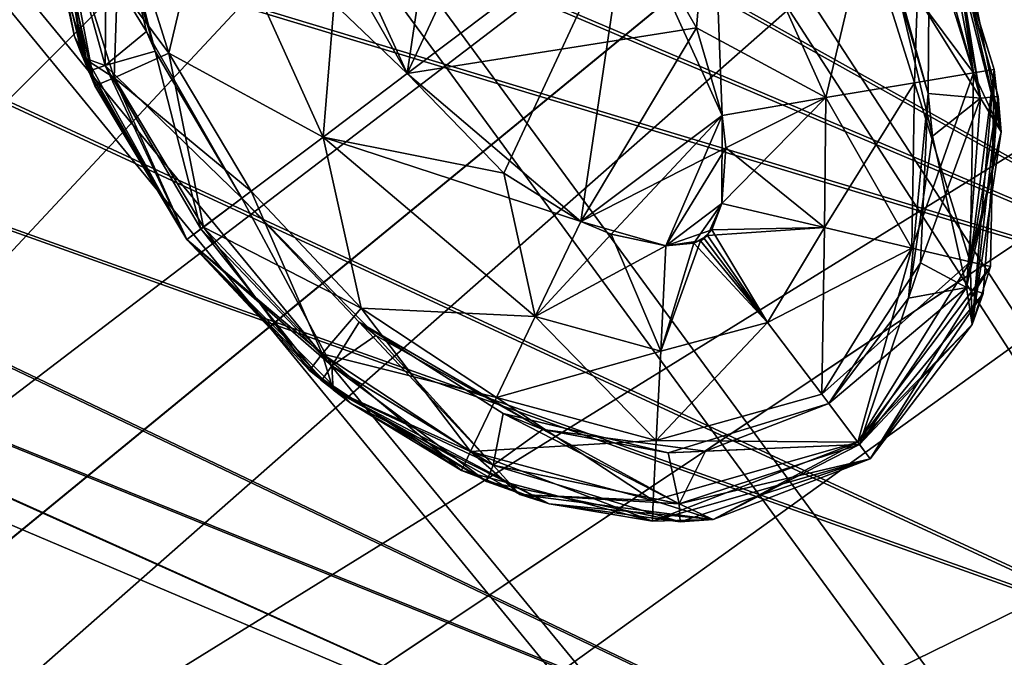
# Model space of a CAD drawing. Header units: metres. Extents: x -904 to 0, y -908 to 0.
# Tile 120 of 160: x -172 to -144, y -189 to -170. Entities that reach past the tile are written whole.
import ezdxf

# ---------------------------------------------------------------- set-up
doc = ezdxf.new("R2010")
doc.units = ezdxf.units.M

msp = doc.modelspace()

# ---------------------------------------------------------------- linework, layer by layer
at = {"layer": 'top0123411'}
for points in [[(-163.824615, -165.871948, 1328.627197), (-159.734055, -162.789459, 1328.627197), (-161.086868, -171.896133, 1328.627197)], [(-159.734055, -162.789459, 1328.627197), (-157.501343, -164.197815, 1328.627197), (-161.086868, -171.896133, 1328.627197)], [(-161.086868, -171.896133, 1328.627197), (-157.501343, -164.197815, 1328.627197), (-154.697815, -167.081573, 1328.627197)], [(-171.919449, -165.389084, 1980.627197), (-171.945465, -164.501007, 1958.627197), (-170.733002, -170.815445, 1958.627197)], [(-171.919449, -165.389084, 1380.627197), (-171.945465, -164.501007, 1358.627197), (-170.733002, -170.815445, 1358.627197)], [(-170.733002, -170.815445, 1958.627197), (-171.945465, -164.501007, 1958.627197), (-170.326553, -171.826111, 1936.627197)], [(-171.945465, -164.501007, 1958.627197), (-171.826492, -166.421356, 1936.627197), (-170.326553, -171.826111, 1936.627197)], [(-170.733002, -170.815445, 1358.627197), (-171.945465, -164.501007, 1358.627197), (-170.140579, -172.245636, 1336.627197)], [(-171.945465, -164.501007, 1358.627197), (-171.71254, -167.206512, 1336.627197), (-170.140579, -172.245636, 1336.627197)], [(-151.960068, -173.105743, 1328.627197), (-154.697815, -167.081573, 1328.627197), (-152.258423, -165.243317, 1329.233276)], [(-154.697815, -167.081573, 1988.627197), (-152.698486, -170.571335, 1988.627197), (-152.258423, -165.243317, 1988.021118)], [(-152.258423, -165.243317, 1988.021118), (-152.698486, -170.571335, 1988.627197), (-148.94931, -172.590576, 1988.021118)], [(-148.94931, -172.590576, 1329.233276), (-152.258423, -165.243317, 1329.233276), (-147.787903, -167.678391, 1330.970337)], [(-151.960068, -173.105743, 1328.627197), (-152.258423, -165.243317, 1329.233276), (-148.94931, -172.590576, 1329.233276)], [(-148.94931, -172.590576, 1988.021118), (-147.787903, -167.678391, 1986.284058), (-152.258423, -165.243317, 1988.021118)], [(-170.492355, -171.431107, 1980.627197), (-171.919449, -165.389084, 1980.627197), (-170.733002, -170.815445, 1958.627197)], [(-170.492355, -171.431107, 1380.627197), (-171.919449, -165.389084, 1380.627197), (-170.733002, -170.815445, 1358.627197)], [(-171.919449, -165.389084, 1980.627197), (-170.492355, -171.431107, 1980.627197), (-171.1147, -167.108154, 1983.681641)], [(-171.919449, -165.389084, 1380.627197), (-170.492355, -171.431107, 1380.627197), (-171.312866, -166.365646, 1383.455688)], [(-168.640778, -170.675064, 1385.918701), (-169.922913, -165.271317, 1385.918701), (-171.312866, -166.365646, 1383.455688)], [(-168.396561, -171.247604, 1931.335693), (-169.922913, -165.271317, 1385.918701), (-168.640778, -170.675064, 1385.918701)], [(-168.396561, -171.247604, 1931.335693), (-169.797577, -166.507767, 1931.335693), (-169.922913, -165.271317, 1385.918701)], [(-163.824615, -165.871948, 1328.627197), (-161.086868, -171.896133, 1328.627197), (-166.835373, -166.387131, 1329.233276)], [(-170.326553, -171.826111, 1936.627197), (-171.826492, -166.421356, 1936.627197), (-171.312866, -166.365646, 1933.798706)], [(-169.837509, -171.655563, 1933.798706), (-170.326553, -171.826111, 1936.627197), (-171.312866, -166.365646, 1933.798706)], [(-171.312866, -166.365646, 1933.798706), (-169.797577, -166.507767, 1931.335693), (-169.837509, -171.655563, 1933.798706)], [(-169.837509, -171.655563, 1383.455811), (-168.640778, -170.675064, 1385.918701), (-171.312866, -166.365646, 1383.455688)], [(-170.492355, -171.431107, 1380.627197), (-169.837509, -171.655563, 1383.455811), (-171.312866, -166.365646, 1383.455688)], [(-169.401688, -166.819534, 1330.970337), (-166.835373, -166.387131, 1329.233276), (-167.99678, -171.299301, 1330.970337)], [(-169.401688, -166.819534, 1986.284058), (-167.99678, -171.299301, 1986.284058), (-166.835373, -166.387131, 1988.021118)], [(-166.835373, -166.387131, 1329.233276), (-163.52626, -173.734375, 1329.233276), (-167.99678, -171.299301, 1330.970337)], [(-167.99678, -171.299301, 1986.284058), (-163.52626, -173.734375, 1988.021118), (-166.835373, -166.387131, 1988.021118)], [(-166.835373, -166.387131, 1329.233276), (-161.086868, -171.896133, 1328.627197), (-163.52626, -173.734375, 1329.233276)], [(-163.52626, -173.734375, 1988.021118), (-163.086197, -168.406357, 1988.627197), (-166.835373, -166.387131, 1988.021118)], [(-169.797577, -166.507767, 1931.335693), (-168.396561, -171.247604, 1931.335693), (-169.837509, -171.655563, 1933.798706)], [(-171.1147, -167.108154, 1333.572754), (-169.401688, -166.819534, 1330.970337), (-169.576584, -172.021561, 1333.572754)], [(-171.1147, -167.108154, 1983.681641), (-167.99678, -171.299301, 1986.284058), (-169.401688, -166.819534, 1986.284058)], [(-169.401688, -166.819534, 1330.970337), (-167.99678, -171.299301, 1330.970337), (-169.576584, -172.021561, 1333.572754)], [(-146.382996, -172.158173, 1330.970337), (-147.787903, -167.678391, 1330.970337), (-146.208099, -166.956131, 1333.572754)], [(-144.669983, -171.869537, 1983.681641), (-146.208099, -166.956131, 1983.681641), (-147.787903, -167.678391, 1986.284058)], [(-144.669983, -171.869537, 1333.572754), (-146.382996, -172.158173, 1330.970337), (-146.208099, -166.956131, 1333.572754)], [(-144.669983, -171.869537, 1333.572754), (-146.208099, -166.956131, 1333.572754), (-145.644104, -166.732056, 1336.627197)], [(-145.292313, -167.546585, 1980.627197), (-146.208099, -166.956131, 1983.681641), (-144.669983, -171.869537, 1983.681641)], [(-144.072144, -171.771164, 1336.627197), (-144.669983, -171.869537, 1333.572754), (-145.644104, -166.732056, 1336.627197)], [(-144.072144, -171.771164, 1336.627197), (-145.644104, -166.732056, 1336.627197), (-145.587128, -166.858154, 1353.325195)], [(-143.86525, -173.588089, 1958.627197), (-143.958344, -172.555099, 1936.627197), (-145.587128, -166.858154, 1953.325195)], [(-143.958344, -172.555099, 1936.627197), (-145.458618, -167.150452, 1936.627197), (-145.587128, -166.858154, 1953.325195)], [(-145.587128, -166.858154, 1953.325195), (-144.763199, -168.986267, 1958.627197), (-143.86525, -173.588089, 1958.627197)], [(-143.86525, -173.588089, 1358.627197), (-144.072144, -171.771164, 1336.627197), (-145.587128, -166.858154, 1353.325195)], [(-145.587128, -166.858154, 1353.325195), (-144.763199, -168.986267, 1358.627197), (-143.86525, -173.588089, 1358.627197)], [(-170.140579, -172.245636, 1336.627197), (-171.71254, -167.206512, 1336.627197), (-171.1147, -167.108154, 1333.572754)], [(-169.576584, -172.021561, 1333.572754), (-170.140579, -172.245636, 1336.627197), (-171.1147, -167.108154, 1333.572754)], [(-170.492355, -171.431107, 1980.627197), (-169.576584, -172.021561, 1983.681641), (-171.1147, -167.108154, 1983.681641)], [(-171.1147, -167.108154, 1983.681641), (-169.576584, -172.021561, 1983.681641), (-167.99678, -171.299301, 1986.284058)], [(-161.086868, -171.896133, 1988.627197), (-154.697815, -167.081573, 1988.627197), (-163.086197, -168.406357, 1988.627197)], [(-154.697815, -167.081573, 1328.627197), (-158.28334, -174.779877, 1328.627197), (-161.086868, -171.896133, 1328.627197)], [(-152.698486, -170.571335, 1988.627197), (-154.697815, -167.081573, 1988.627197), (-161.086868, -171.896133, 1988.627197)], [(-156.050629, -176.188248, 1328.627197), (-158.28334, -174.779877, 1328.627197), (-154.697815, -167.081573, 1328.627197)], [(-151.960068, -173.105743, 1328.627197), (-156.050629, -176.188248, 1328.627197), (-154.697815, -167.081573, 1328.627197)], [(-144.47197, -172.61087, 1933.798706), (-145.947662, -167.32103, 1933.798706), (-145.458618, -167.150452, 1936.627197)], [(-143.958344, -172.555099, 1936.627197), (-144.47197, -172.61087, 1933.798706), (-145.458618, -167.150452, 1936.627197)], [(-145.987274, -172.468872, 1931.335693), (-147.388489, -167.729126, 1931.335693), (-145.947662, -167.32103, 1933.798706)], [(-144.47197, -172.61087, 1383.455811), (-145.947662, -167.32103, 1383.455811), (-147.144592, -168.301041, 1385.918701)], [(-144.47197, -172.61087, 1933.798706), (-145.987274, -172.468872, 1931.335693), (-145.947662, -167.32103, 1933.798706)], [(-145.292313, -167.546585, 1380.627197), (-145.947662, -167.32103, 1383.455811), (-144.47197, -172.61087, 1383.455811)], [(-146.382996, -172.158173, 1330.970337), (-148.94931, -172.590576, 1329.233276), (-147.787903, -167.678391, 1330.970337)], [(-146.382996, -172.158173, 1986.284058), (-147.787903, -167.678391, 1986.284058), (-148.94931, -172.590576, 1988.021118)], [(-144.669983, -171.869537, 1983.681641), (-147.787903, -167.678391, 1986.284058), (-146.382996, -172.158173, 1986.284058)], [(-147.144592, -168.301041, 1385.918701), (-147.388489, -167.729126, 1931.335693), (-145.987274, -172.468872, 1931.335693)], [(-144.763199, -168.986267, 1958.627197), (-145.292526, -167.546097, 1963.085205), (-143.86525, -173.588089, 1958.627197)], [(-145.292526, -167.546097, 1963.085205), (-143.865234, -173.588623, 1980.627197), (-143.86525, -173.588089, 1958.627197)], [(-143.865234, -173.588623, 1980.627197), (-145.292526, -167.546097, 1963.085205), (-145.292313, -167.546585, 1980.627197)], [(-144.763199, -168.986267, 1358.627197), (-145.292526, -167.546097, 1363.085205), (-143.86525, -173.588089, 1358.627197)], [(-145.292526, -167.546097, 1363.085205), (-143.865234, -173.588623, 1380.627197), (-143.86525, -173.588089, 1358.627197)], [(-143.865234, -173.588623, 1380.627197), (-145.292526, -167.546097, 1363.085205), (-145.292313, -167.546585, 1380.627197)], [(-143.865234, -173.588623, 1980.627197), (-145.292313, -167.546585, 1980.627197), (-144.669983, -171.869537, 1983.681641)], [(-143.865234, -173.588623, 1380.627197), (-145.292313, -167.546585, 1380.627197), (-144.47197, -172.61087, 1383.455811)], [(-145.987274, -172.468872, 1931.335693), (-145.861847, -173.704849, 1385.918701), (-147.144592, -168.301041, 1385.918701)], [(-144.47197, -172.61087, 1383.455811), (-147.144592, -168.301041, 1385.918701), (-145.861847, -173.704849, 1385.918701)], [(-161.086868, -171.896133, 1988.627197), (-163.086197, -168.406357, 1988.627197), (-163.52626, -173.734375, 1988.021118)], [(-156.050629, -176.188248, 1988.627197), (-152.698486, -170.571335, 1988.627197), (-161.086868, -171.896133, 1988.627197)], [(-156.050629, -176.188248, 1988.627197), (-151.960068, -173.105743, 1988.627197), (-152.698486, -170.571335, 1988.627197)], [(-152.698486, -170.571335, 1988.627197), (-151.960068, -173.105743, 1988.627197), (-148.94931, -172.590576, 1988.021118)], [(-170.492355, -171.431107, 1980.627197), (-170.733002, -170.815445, 1958.627197), (-167.475922, -176.710693, 1958.627197)], [(-170.492355, -171.431107, 1380.627197), (-170.733002, -170.815445, 1358.627197), (-167.475922, -176.710693, 1358.627197)], [(-167.475922, -176.710693, 1958.627197), (-170.733002, -170.815445, 1958.627197), (-167.476273, -176.71022, 1936.627197)], [(-170.733002, -170.815445, 1958.627197), (-170.326553, -171.826111, 1936.627197), (-167.476273, -176.71022, 1936.627197)], [(-167.475922, -176.710693, 1358.627197), (-170.733002, -170.815445, 1358.627197), (-167.475922, -176.710693, 1336.627197)], [(-170.733002, -170.815445, 1358.627197), (-170.140579, -172.245636, 1336.627197), (-167.475922, -176.710693, 1336.627197)], [(-169.837509, -171.655563, 1383.455811), (-165.879196, -175.506485, 1385.918701), (-168.640778, -170.675064, 1385.918701)], [(-165.879044, -175.506699, 1931.335693), (-168.640778, -170.675064, 1385.918701), (-165.879196, -175.506485, 1385.918701)], [(-165.879044, -175.506699, 1931.335693), (-168.396561, -171.247604, 1931.335693), (-168.640778, -170.675064, 1385.918701)], [(-167.475922, -176.710693, 1980.627197), (-170.492355, -171.431107, 1980.627197), (-167.475922, -176.710693, 1958.627197)], [(-167.475922, -176.710693, 1380.627197), (-170.492355, -171.431107, 1380.627197), (-167.475922, -176.710693, 1358.627197)], [(-170.492355, -171.431107, 1980.627197), (-167.475922, -176.710693, 1980.627197), (-169.576584, -172.021561, 1983.681641)], [(-170.492355, -171.431107, 1380.627197), (-167.475922, -176.710693, 1380.627197), (-169.837509, -171.655563, 1383.455811)], [(-169.837509, -171.655563, 1933.798706), (-168.396561, -171.247604, 1931.335693), (-167.063614, -176.399231, 1933.798706)], [(-167.99678, -171.299301, 1330.970337), (-166.991898, -176.345947, 1333.572754), (-169.576584, -172.021561, 1333.572754)], [(-169.576584, -172.021561, 1983.681641), (-165.604614, -175.300537, 1986.284058), (-167.99678, -171.299301, 1986.284058)], [(-168.396561, -171.247604, 1931.335693), (-165.879044, -175.506699, 1931.335693), (-167.063614, -176.399231, 1933.798706)], [(-163.52626, -173.734375, 1329.233276), (-165.604614, -175.300537, 1330.970337), (-167.99678, -171.299301, 1330.970337)], [(-165.604614, -175.300537, 1330.970337), (-166.991898, -176.345947, 1333.572754), (-167.99678, -171.299301, 1330.970337)], [(-165.604614, -175.300537, 1986.284058), (-163.52626, -173.734375, 1988.021118), (-167.99678, -171.299301, 1986.284058)], [(-167.476273, -176.71022, 1936.627197), (-170.326553, -171.826111, 1936.627197), (-169.837509, -171.655563, 1933.798706)], [(-167.063614, -176.399231, 1933.798706), (-167.476273, -176.71022, 1936.627197), (-169.837509, -171.655563, 1933.798706)], [(-167.475922, -176.710693, 1380.627197), (-167.063614, -176.399231, 1383.455688), (-169.837509, -171.655563, 1383.455811)], [(-167.063614, -176.399231, 1383.455688), (-165.879196, -175.506485, 1385.918701), (-169.837509, -171.655563, 1383.455811)], [(-144.174728, -177.491928, 1336.627197), (-144.764359, -177.351959, 1333.572754), (-144.072144, -171.771164, 1336.627197)], [(-144.764359, -177.351959, 1333.572754), (-144.669983, -171.869537, 1333.572754), (-144.072144, -171.771164, 1336.627197)], [(-144.174728, -177.491928, 1336.627197), (-144.072144, -171.771164, 1336.627197), (-144.708801, -179.170822, 1358.627197)], [(-144.072144, -171.771164, 1336.627197), (-143.86525, -173.588089, 1358.627197), (-144.708801, -179.170822, 1358.627197)], [(-169.576584, -172.021561, 1333.572754), (-167.475922, -176.710693, 1336.627197), (-170.140579, -172.245636, 1336.627197)], [(-166.991898, -176.345947, 1333.572754), (-167.475922, -176.710693, 1336.627197), (-169.576584, -172.021561, 1333.572754)], [(-167.475922, -176.710693, 1980.627197), (-166.991898, -176.345947, 1983.681641), (-169.576584, -172.021561, 1983.681641)], [(-166.991898, -176.345947, 1983.681641), (-165.604614, -175.300537, 1986.284058), (-169.576584, -172.021561, 1983.681641)], [(-161.086868, -171.896133, 1328.627197), (-158.28334, -174.779877, 1328.627197), (-163.52626, -173.734375, 1329.233276)], [(-156.050629, -176.188248, 1988.627197), (-161.086868, -171.896133, 1988.627197), (-163.52626, -173.734375, 1988.021118)], [(-144.764359, -177.351959, 1333.572754), (-146.455826, -176.955902, 1330.970337), (-144.669983, -171.869537, 1333.572754)], [(-146.455826, -176.955902, 1330.970337), (-146.382996, -172.158173, 1330.970337), (-144.669983, -171.869537, 1333.572754)], [(-144.764359, -177.351959, 1983.681641), (-144.669983, -171.869537, 1983.681641), (-146.382996, -172.158173, 1986.284058)], [(-143.865234, -173.588623, 1980.627197), (-144.669983, -171.869537, 1983.681641), (-144.764359, -177.351959, 1983.681641)], [(-146.455826, -176.955902, 1330.970337), (-148.989883, -176.362579, 1329.233276), (-146.382996, -172.158173, 1330.970337)], [(-148.989883, -176.362579, 1329.233276), (-148.94931, -172.590576, 1329.233276), (-146.382996, -172.158173, 1330.970337)], [(-146.455826, -176.955902, 1986.284058), (-146.382996, -172.158173, 1986.284058), (-148.94931, -172.590576, 1988.021118)], [(-144.764359, -177.351959, 1983.681641), (-146.382996, -172.158173, 1986.284058), (-146.455826, -176.955902, 1986.284058)], [(-151.96373, -175.666458, 1328.627197), (-148.94931, -172.590576, 1329.233276), (-148.989883, -176.362579, 1329.233276)], [(-151.96373, -175.666458, 1328.627197), (-151.960068, -173.105743, 1328.627197), (-148.94931, -172.590576, 1329.233276)], [(-148.94931, -172.590576, 1988.021118), (-151.960068, -173.105743, 1988.627197), (-151.851929, -174.050522, 1988.627197)], [(-148.94931, -172.590576, 1988.021118), (-151.851929, -174.050522, 1988.627197), (-148.989883, -176.362579, 1988.021118)], [(-148.989883, -176.362579, 1988.021118), (-146.455826, -176.955902, 1986.284058), (-148.94931, -172.590576, 1988.021118)], [(-146.211304, -177.38739, 1931.335693), (-146.558319, -178.409821, 1385.918701), (-145.987274, -172.468872, 1931.335693)], [(-146.558319, -178.409821, 1385.918701), (-145.861847, -173.704849, 1385.918701), (-145.987274, -172.468872, 1931.335693)], [(-146.211304, -177.38739, 1931.335693), (-145.987274, -172.468872, 1931.335693), (-144.47197, -172.61087, 1933.798706)], [(-144.87471, -178.102661, 1933.798706), (-146.211304, -177.38739, 1931.335693), (-144.47197, -172.61087, 1933.798706)], [(-144.87471, -178.102661, 1383.455811), (-144.47197, -172.61087, 1383.455811), (-145.861847, -173.704849, 1385.918701)], [(-144.386215, -178.2715, 1936.627197), (-144.87471, -178.102661, 1933.798706), (-143.958344, -172.555099, 1936.627197)], [(-144.87471, -178.102661, 1933.798706), (-144.47197, -172.61087, 1933.798706), (-143.958344, -172.555099, 1936.627197)], [(-143.865234, -173.588623, 1380.627197), (-144.47197, -172.61087, 1383.455811), (-144.87471, -178.102661, 1383.455811)], [(-144.386215, -178.2715, 1936.627197), (-143.958344, -172.555099, 1936.627197), (-144.708801, -179.170822, 1958.627197)], [(-143.958344, -172.555099, 1936.627197), (-143.86525, -173.588089, 1958.627197), (-144.708801, -179.170822, 1958.627197)], [(-155.172256, -176.552597, 1328.627197), (-156.050629, -176.188248, 1328.627197), (-151.960068, -173.105743, 1328.627197)], [(-151.851929, -174.050522, 1988.627197), (-151.960068, -173.105743, 1988.627197), (-156.050629, -176.188248, 1988.627197)], [(-153.588104, -176.890518, 1328.627197), (-155.172256, -176.552597, 1328.627197), (-151.960068, -173.105743, 1328.627197)], [(-153.588104, -176.890518, 1328.627197), (-151.960068, -173.105743, 1328.627197), (-151.96373, -175.666458, 1328.627197)], [(-162.417709, -178.702881, 1330.970337), (-165.604614, -175.300537, 1330.970337), (-163.52626, -173.734375, 1329.233276)], [(-163.52626, -173.734375, 1988.021118), (-165.604614, -175.300537, 1986.284058), (-162.417709, -178.702881, 1986.284058)], [(-157.375687, -178.940384, 1329.233276), (-162.417709, -178.702881, 1330.970337), (-163.52626, -173.734375, 1329.233276)], [(-163.52626, -173.734375, 1329.233276), (-158.28334, -174.779877, 1328.627197), (-157.375687, -178.940384, 1329.233276)], [(-156.050629, -176.188248, 1988.627197), (-163.52626, -173.734375, 1988.021118), (-157.375687, -178.940384, 1988.021118)], [(-157.375687, -178.940384, 1988.021118), (-163.52626, -173.734375, 1988.021118), (-162.417709, -178.702881, 1986.284058)], [(-144.87471, -178.102661, 1383.455811), (-145.861847, -173.704849, 1385.918701), (-146.558319, -178.409821, 1385.918701)], [(-144.708664, -179.170746, 1380.627197), (-143.865234, -173.588623, 1380.627197), (-144.87471, -178.102661, 1383.455811)], [(-144.708664, -179.170746, 1980.627197), (-143.865234, -173.588623, 1980.627197), (-144.764359, -177.351959, 1983.681641)], [(-144.708801, -179.170822, 1958.627197), (-143.86525, -173.588089, 1958.627197), (-144.708664, -179.170746, 1980.627197)], [(-144.708801, -179.170822, 1358.627197), (-143.86525, -173.588089, 1358.627197), (-144.708664, -179.170746, 1380.627197)], [(-143.86525, -173.588089, 1958.627197), (-143.865234, -173.588623, 1980.627197), (-144.708664, -179.170746, 1980.627197)], [(-143.86525, -173.588089, 1358.627197), (-143.865234, -173.588623, 1380.627197), (-144.708664, -179.170746, 1380.627197)], [(-153.588104, -176.890518, 1988.627197), (-151.851929, -174.050522, 1988.627197), (-156.050629, -176.188248, 1988.627197)], [(-151.96373, -175.666458, 1988.627197), (-151.851929, -174.050522, 1988.627197), (-153.588104, -176.890518, 1988.627197)], [(-151.851929, -174.050522, 1988.627197), (-151.96373, -175.666458, 1988.627197), (-148.989883, -176.362579, 1988.021118)], [(-158.28334, -174.779877, 1328.627197), (-156.050629, -176.188248, 1328.627197), (-157.375687, -178.940384, 1329.233276)], [(-165.879196, -175.506485, 1385.918701), (-167.063614, -176.399231, 1383.455688), (-163.268433, -180.373352, 1383.455811)], [(-167.063614, -176.399231, 1933.798706), (-165.879044, -175.506699, 1931.335693), (-163.268433, -180.373352, 1933.798706)], [(-166.991898, -176.345947, 1333.572754), (-165.604614, -175.300537, 1330.970337), (-163.547424, -180.022415, 1333.572754)], [(-162.417709, -178.702881, 1986.284058), (-165.604614, -175.300537, 1986.284058), (-166.991898, -176.345947, 1983.681641)], [(-161.996445, -179.492966, 1385.918701), (-165.879044, -175.506699, 1931.335693), (-165.879196, -175.506485, 1385.918701)], [(-161.996445, -179.492966, 1385.918701), (-165.879196, -175.506485, 1385.918701), (-163.268433, -180.373352, 1383.455811)], [(-165.879044, -175.506699, 1931.335693), (-162.479019, -179.100754, 1931.335693), (-163.268433, -180.373352, 1933.798706)], [(-162.479019, -179.100754, 1931.335693), (-165.879044, -175.506699, 1931.335693), (-161.996445, -179.492966, 1385.918701)], [(-163.547424, -180.022415, 1333.572754), (-165.604614, -175.300537, 1330.970337), (-162.417709, -178.702881, 1330.970337)], [(-152.25946, -176.429581, 1328.627197), (-153.588104, -176.890518, 1328.627197), (-151.96373, -175.666458, 1328.627197)], [(-152.77301, -176.816574, 1988.627197), (-151.96373, -175.666458, 1988.627197), (-153.588104, -176.890518, 1988.627197)], [(-152.379456, -176.588516, 1988.627197), (-151.96373, -175.666458, 1988.627197), (-152.77301, -176.816574, 1988.627197)], [(-148.989883, -176.362579, 1988.021118), (-151.96373, -175.666458, 1988.627197), (-152.379456, -176.588516, 1988.627197)], [(-152.25946, -176.429581, 1328.627197), (-151.96373, -175.666458, 1328.627197), (-148.989883, -176.362579, 1329.233276)], [(-163.918274, -180.502808, 1336.627197), (-167.475922, -176.710693, 1336.627197), (-166.991898, -176.345947, 1333.572754)], [(-163.547424, -180.022415, 1983.681641), (-166.991898, -176.345947, 1983.681641), (-167.475922, -176.710693, 1980.627197)], [(-163.547424, -180.022415, 1333.572754), (-163.918274, -180.502808, 1336.627197), (-166.991898, -176.345947, 1333.572754)], [(-162.417709, -178.702881, 1986.284058), (-166.991898, -176.345947, 1983.681641), (-163.547424, -180.022415, 1983.681641)], [(-157.375687, -178.940384, 1329.233276), (-156.050629, -176.188248, 1328.627197), (-155.172256, -176.552597, 1328.627197)], [(-153.588104, -176.890518, 1988.627197), (-156.050629, -176.188248, 1988.627197), (-157.375687, -178.940384, 1988.021118)], [(-150.637573, -179.116119, 1988.020996), (-148.989883, -176.362579, 1988.021118), (-152.379456, -176.588516, 1988.627197)], [(-152.25946, -176.429581, 1328.627197), (-148.989883, -176.362579, 1329.233276), (-150.637573, -179.116119, 1329.233398)], [(-150.637573, -179.116119, 1329.233398), (-148.989883, -176.362579, 1329.233276), (-146.455826, -176.955902, 1330.970337)], [(-150.637573, -179.116119, 1988.020996), (-149.071548, -181.194275, 1986.284058), (-148.989883, -176.362579, 1988.021118)], [(-149.071548, -181.194275, 1986.284058), (-146.455826, -176.955902, 1986.284058), (-148.989883, -176.362579, 1988.021118)], [(-163.5672, -180.796432, 1936.627197), (-167.476273, -176.71022, 1936.627197), (-167.063614, -176.399231, 1933.798706)], [(-163.268433, -180.373352, 1383.455811), (-167.063614, -176.399231, 1383.455688), (-167.475922, -176.710693, 1380.627197)], [(-163.268433, -180.373352, 1933.798706), (-163.5672, -180.796432, 1936.627197), (-167.063614, -176.399231, 1933.798706)], [(-157.375687, -178.940384, 1329.233276), (-155.172256, -176.552597, 1328.627197), (-153.738602, -179.941055, 1329.233276)], [(-155.172256, -176.552597, 1328.627197), (-153.588104, -176.890518, 1328.627197), (-153.738602, -179.941055, 1329.233276)], [(-152.587158, -176.745026, 1328.627197), (-153.588104, -176.890518, 1328.627197), (-152.25946, -176.429581, 1328.627197)], [(-152.475967, -176.676529, 1988.627197), (-152.379456, -176.588516, 1988.627197), (-152.77301, -176.816574, 1988.627197)], [(-152.475967, -176.676529, 1328.627197), (-152.587158, -176.745026, 1328.627197), (-152.25946, -176.429581, 1328.627197)], [(-152.475967, -176.676529, 1328.627197), (-152.25946, -176.429581, 1328.627197), (-150.637573, -179.116119, 1329.233398)], [(-152.475967, -176.676529, 1988.627197), (-150.637573, -179.116119, 1988.020996), (-152.379456, -176.588516, 1988.627197)], [(-167.475922, -176.710693, 1958.627197), (-167.476273, -176.71022, 1936.627197), (-163.5672, -180.796432, 1936.627197)], [(-163.232254, -181.065475, 1980.627197), (-167.475922, -176.710693, 1980.627197), (-162.706772, -181.466476, 1958.627197)], [(-167.475922, -176.710693, 1980.627197), (-167.475922, -176.710693, 1958.627197), (-162.706772, -181.466476, 1958.627197)], [(-163.232254, -181.065475, 1380.627197), (-167.475922, -176.710693, 1380.627197), (-162.706772, -181.466476, 1358.627197)], [(-167.475922, -176.710693, 1380.627197), (-167.475922, -176.710693, 1358.627197), (-162.706772, -181.466476, 1358.627197)], [(-163.232254, -181.065475, 1980.627197), (-163.547424, -180.022415, 1983.681641), (-167.475922, -176.710693, 1980.627197)], [(-162.706772, -181.466476, 1958.627197), (-167.475922, -176.710693, 1958.627197), (-163.5672, -180.796432, 1936.627197)], [(-162.706772, -181.466476, 1358.627197), (-167.475922, -176.710693, 1358.627197), (-163.918274, -180.502808, 1336.627197)], [(-167.475922, -176.710693, 1358.627197), (-167.475922, -176.710693, 1336.627197), (-163.918274, -180.502808, 1336.627197)], [(-163.232254, -181.065475, 1380.627197), (-163.268433, -180.373352, 1383.455811), (-167.475922, -176.710693, 1380.627197)], [(-153.588104, -176.890518, 1988.627197), (-157.375687, -178.940384, 1988.021118), (-153.738602, -179.941055, 1988.021118)], [(-153.738602, -179.941055, 1329.233276), (-153.588104, -176.890518, 1328.627197), (-152.587158, -176.745026, 1328.627197)], [(-150.637573, -179.116119, 1329.233398), (-153.738602, -179.941055, 1329.233276), (-152.587158, -176.745026, 1328.627197)], [(-152.77301, -176.816574, 1988.627197), (-153.738602, -179.941055, 1988.021118), (-150.637573, -179.116119, 1988.020996)], [(-152.77301, -176.816574, 1988.627197), (-153.588104, -176.890518, 1988.627197), (-153.738602, -179.941055, 1988.021118)], [(-152.475967, -176.676529, 1988.627197), (-152.77301, -176.816574, 1988.627197), (-150.637573, -179.116119, 1988.020996)], [(-152.475967, -176.676529, 1328.627197), (-150.637573, -179.116119, 1329.233398), (-152.587158, -176.745026, 1328.627197)], [(-149.071548, -181.194275, 1330.970337), (-150.637573, -179.116119, 1329.233398), (-146.455826, -176.955902, 1330.970337)], [(-149.071548, -181.194275, 1330.970337), (-146.455826, -176.955902, 1330.970337), (-144.764359, -177.351959, 1333.572754)], [(-149.071548, -181.194275, 1986.284058), (-148.026199, -182.581482, 1983.681885), (-146.455826, -176.955902, 1986.284058)], [(-148.026199, -182.581482, 1983.681885), (-144.764359, -177.351959, 1983.681641), (-146.455826, -176.955902, 1986.284058)], [(-148.026199, -182.581482, 1333.57251), (-149.071548, -181.194275, 1330.970337), (-144.764359, -177.351959, 1333.572754)], [(-148.865036, -181.468323, 1931.335693), (-146.211304, -177.38739, 1931.335693), (-144.87471, -178.102661, 1933.798706)], [(-146.558319, -178.409821, 1385.918701), (-146.211304, -177.38739, 1931.335693), (-148.865036, -181.468323, 1931.335693)], [(-148.026199, -182.581482, 1333.57251), (-144.764359, -177.351959, 1333.572754), (-144.174728, -177.491928, 1336.627197)], [(-144.708664, -179.170746, 1980.627197), (-144.764359, -177.351959, 1983.681641), (-148.026199, -182.581482, 1983.681885)], [(-147.661392, -183.065582, 1336.627197), (-148.026199, -182.581482, 1333.57251), (-144.174728, -177.491928, 1336.627197)], [(-147.661392, -183.065582, 1336.627197), (-144.174728, -177.491928, 1336.627197), (-147.661392, -183.065582, 1358.627197)], [(-144.174728, -177.491928, 1336.627197), (-144.708801, -179.170822, 1358.627197), (-147.661392, -183.065582, 1358.627197)], [(-147.972366, -182.652908, 1933.798706), (-148.865036, -181.468323, 1931.335693), (-144.87471, -178.102661, 1933.798706)], [(-147.972366, -182.652908, 1933.798706), (-144.87471, -178.102661, 1933.798706), (-144.386215, -178.2715, 1936.627197)], [(-144.708664, -179.170746, 1380.627197), (-144.87471, -178.102661, 1383.455811), (-147.972366, -182.652908, 1383.455688)], [(-147.972366, -182.652908, 1383.455688), (-144.87471, -178.102661, 1383.455811), (-146.558319, -178.409821, 1385.918701)], [(-147.661392, -183.065582, 1936.627197), (-147.972366, -182.652908, 1933.798706), (-144.386215, -178.2715, 1936.627197)], [(-147.661392, -183.065582, 1936.627197), (-144.386215, -178.2715, 1936.627197), (-147.661392, -183.065582, 1958.627197)], [(-144.386215, -178.2715, 1936.627197), (-144.708801, -179.170822, 1958.627197), (-147.661392, -183.065582, 1958.627197)], [(-148.865036, -181.468323, 1385.918701), (-146.558319, -178.409821, 1385.918701), (-148.865036, -181.468323, 1931.335693)], [(-146.558319, -178.409821, 1385.918701), (-148.865036, -181.468323, 1385.918701), (-147.972366, -182.652908, 1383.455688)], [(-159.248276, -182.855225, 1333.572754), (-163.547424, -180.022415, 1333.572754), (-162.417709, -178.702881, 1330.970337)], [(-158.498688, -181.288116, 1986.284058), (-162.417709, -178.702881, 1986.284058), (-163.547424, -180.022415, 1983.681641)], [(-158.498688, -181.288116, 1330.970337), (-162.417709, -178.702881, 1330.970337), (-157.375687, -178.940384, 1329.233276)], [(-159.248276, -182.855225, 1333.572754), (-162.417709, -178.702881, 1330.970337), (-158.498688, -181.288116, 1330.970337)], [(-157.375687, -178.940384, 1988.021118), (-162.417709, -178.702881, 1986.284058), (-158.498688, -181.288116, 1986.284058)], [(-153.866714, -182.540482, 1330.970337), (-158.498688, -181.288116, 1330.970337), (-157.375687, -178.940384, 1329.233276)], [(-153.738602, -179.941055, 1988.021118), (-157.375687, -178.940384, 1988.021118), (-158.498688, -181.288116, 1986.284058)], [(-157.375687, -178.940384, 1329.233276), (-153.738602, -179.941055, 1329.233276), (-153.866714, -182.540482, 1330.970337)], [(-163.268433, -180.373352, 1933.798706), (-162.479019, -179.100754, 1931.335693), (-158.59024, -183.249893, 1933.798706)], [(-162.479019, -179.100754, 1931.335693), (-158.309097, -181.754166, 1931.335693), (-158.59024, -183.249893, 1933.798706)], [(-157.155609, -182.215363, 1385.918701), (-158.309097, -181.754166, 1931.335693), (-162.479019, -179.100754, 1931.335693)], [(-157.155609, -182.215363, 1385.918701), (-162.479019, -179.100754, 1931.335693), (-161.996445, -179.492966, 1385.918701)], [(-153.738602, -179.941055, 1329.233276), (-150.637573, -179.116119, 1329.233398), (-153.866714, -182.540482, 1330.970337)], [(-150.637573, -179.116119, 1329.233398), (-149.071548, -181.194275, 1330.970337), (-153.866714, -182.540482, 1330.970337)], [(-153.866714, -182.540482, 1986.284058), (-149.071548, -181.194275, 1986.284058), (-150.637573, -179.116119, 1988.020996)], [(-150.637573, -179.116119, 1988.020996), (-153.738602, -179.941055, 1988.021118), (-153.866714, -182.540482, 1986.284058)], [(-147.661392, -183.065582, 1980.627197), (-144.708664, -179.170746, 1980.627197), (-148.026199, -182.581482, 1983.681885)], [(-147.661392, -183.065582, 1380.627197), (-144.708664, -179.170746, 1380.627197), (-147.972366, -182.652908, 1383.455688)], [(-144.708801, -179.170822, 1958.627197), (-144.708664, -179.170746, 1980.627197), (-147.661392, -183.065582, 1980.627197)], [(-144.708801, -179.170822, 1358.627197), (-144.708664, -179.170746, 1380.627197), (-147.661392, -183.065582, 1380.627197)], [(-147.661392, -183.065582, 1958.627197), (-144.708801, -179.170822, 1958.627197), (-147.661392, -183.065582, 1980.627197)], [(-147.661392, -183.065582, 1358.627197), (-144.708801, -179.170822, 1358.627197), (-147.661392, -183.065582, 1380.627197)], [(-161.996445, -179.492966, 1385.918701), (-163.268433, -180.373352, 1383.455811), (-158.59024, -183.249893, 1383.455811)], [(-157.155609, -182.215363, 1385.918701), (-161.996445, -179.492966, 1385.918701), (-158.59024, -183.249893, 1383.455811)], [(-159.507614, -183.402786, 1336.627197), (-163.918274, -180.502808, 1336.627197), (-163.547424, -180.022415, 1333.572754)], [(-159.248276, -182.855225, 1333.572754), (-159.507614, -183.402786, 1336.627197), (-163.547424, -180.022415, 1333.572754)], [(-159.248276, -182.855225, 1983.681641), (-163.547424, -180.022415, 1983.681641), (-163.232254, -181.065475, 1980.627197)], [(-158.498688, -181.288116, 1986.284058), (-163.547424, -180.022415, 1983.681641), (-159.248276, -182.855225, 1983.681641)], [(-153.738602, -179.941055, 1988.021118), (-158.498688, -181.288116, 1986.284058), (-153.866714, -182.540482, 1986.284058)], [(-158.785416, -183.728256, 1936.627197), (-163.5672, -180.796432, 1936.627197), (-163.268433, -180.373352, 1933.798706)], [(-158.59024, -183.249893, 1933.798706), (-158.785416, -183.728256, 1936.627197), (-163.268433, -180.373352, 1933.798706)], [(-158.59024, -183.249893, 1383.455811), (-163.268433, -180.373352, 1383.455811), (-163.232254, -181.065475, 1380.627197)], [(-162.706772, -181.466476, 1358.627197), (-163.918274, -180.502808, 1336.627197), (-159.507614, -183.402786, 1336.627197)], [(-162.706772, -181.466476, 1958.627197), (-163.5672, -180.796432, 1936.627197), (-158.785416, -183.728256, 1936.627197)], [(-157.817596, -184.102615, 1980.627197), (-163.232254, -181.065475, 1980.627197), (-156.971069, -184.372406, 1958.627197)], [(-163.232254, -181.065475, 1980.627197), (-162.706772, -181.466476, 1958.627197), (-156.971069, -184.372406, 1958.627197)], [(-157.817596, -184.102615, 1380.627197), (-163.232254, -181.065475, 1380.627197), (-156.971069, -184.372406, 1358.627197)], [(-163.232254, -181.065475, 1380.627197), (-162.706772, -181.466476, 1358.627197), (-156.971069, -184.372406, 1358.627197)], [(-157.817596, -184.102615, 1980.627197), (-159.248276, -182.855225, 1983.681641), (-163.232254, -181.065475, 1980.627197)], [(-157.817596, -184.102615, 1380.627197), (-158.59024, -183.249893, 1383.455811), (-163.232254, -181.065475, 1380.627197)], [(-153.866714, -182.540482, 1330.970337), (-149.071548, -181.194275, 1330.970337), (-148.026199, -182.581482, 1333.57251)], [(-148.026199, -182.581482, 1983.681885), (-149.071548, -181.194275, 1986.284058), (-153.866714, -182.540482, 1986.284058)], [(-156.971069, -184.372406, 1958.627197), (-162.706772, -181.466476, 1958.627197), (-158.785416, -183.728256, 1936.627197)], [(-156.971069, -184.372406, 1358.627197), (-162.706772, -181.466476, 1358.627197), (-159.507614, -183.402786, 1336.627197)], [(-153.952209, -184.275589, 1333.572754), (-159.248276, -182.855225, 1333.572754), (-158.498688, -181.288116, 1330.970337)], [(-153.866714, -182.540482, 1986.284058), (-158.498688, -181.288116, 1986.284058), (-159.248276, -182.855225, 1983.681641)], [(-153.952209, -184.275589, 1333.572754), (-158.498688, -181.288116, 1330.970337), (-153.866714, -182.540482, 1330.970337)], [(-153.519333, -182.89444, 1931.335693), (-148.865036, -181.468323, 1931.335693), (-147.972366, -182.652908, 1933.798706)], [(-148.865036, -181.468323, 1931.335693), (-153.519333, -182.89444, 1931.335693), (-152.440735, -182.842697, 1385.918701)], [(-148.865036, -181.468323, 1385.918701), (-148.865036, -181.468323, 1931.335693), (-152.440735, -182.842697, 1385.918701)], [(-148.865036, -181.468323, 1385.918701), (-152.440735, -182.842697, 1385.918701), (-147.972366, -182.652908, 1383.455688)], [(-158.59024, -183.249893, 1933.798706), (-158.309097, -181.754166, 1931.335693), (-153.200165, -184.376419, 1933.798706)], [(-158.309097, -181.754166, 1931.335693), (-153.519333, -182.89444, 1931.335693), (-153.200165, -184.376419, 1933.798706)], [(-153.519333, -182.89444, 1931.335693), (-158.309097, -181.754166, 1931.335693), (-157.155609, -182.215363, 1385.918701)], [(-157.155609, -182.215363, 1385.918701), (-158.59024, -183.249893, 1383.455811), (-153.200165, -184.376419, 1383.455811)], [(-152.440735, -182.842697, 1385.918701), (-153.519333, -182.89444, 1931.335693), (-157.155609, -182.215363, 1385.918701)], [(-152.440735, -182.842697, 1385.918701), (-157.155609, -182.215363, 1385.918701), (-153.200165, -184.376419, 1383.455811)], [(-159.248276, -182.855225, 1983.681641), (-153.952209, -184.275589, 1983.681641), (-153.866714, -182.540482, 1986.284058)], [(-147.661392, -183.065582, 1336.627197), (-153.980164, -184.880951, 1336.627197), (-148.026199, -182.581482, 1333.57251)], [(-153.980164, -184.880951, 1336.627197), (-153.952209, -184.275589, 1333.572754), (-148.026199, -182.581482, 1333.57251)], [(-148.026199, -182.581482, 1333.57251), (-153.952209, -184.275589, 1333.572754), (-153.866714, -182.540482, 1330.970337)], [(-153.952209, -184.275589, 1983.681641), (-148.026199, -182.581482, 1983.681885), (-153.866714, -182.540482, 1986.284058)], [(-148.026199, -182.581482, 1983.681885), (-153.952209, -184.275589, 1983.681641), (-152.219223, -184.830429, 1980.627197)], [(-153.200165, -184.376419, 1933.798706), (-153.519333, -182.89444, 1931.335693), (-147.972366, -182.652908, 1933.798706)], [(-147.972366, -182.652908, 1933.798706), (-147.661392, -183.065582, 1936.627197), (-153.200165, -184.376419, 1933.798706)], [(-147.972366, -182.652908, 1383.455688), (-153.200165, -184.376419, 1383.455811), (-152.219223, -184.830429, 1380.627197)], [(-152.440735, -182.842697, 1385.918701), (-153.200165, -184.376419, 1383.455811), (-147.972366, -182.652908, 1383.455688)], [(-147.661392, -183.065582, 1980.627197), (-148.026199, -182.581482, 1983.681885), (-152.219223, -184.830429, 1980.627197)], [(-147.661392, -183.065582, 1380.627197), (-147.972366, -182.652908, 1383.455688), (-152.219223, -184.830429, 1380.627197)], [(-153.980164, -184.880951, 1336.627197), (-159.507614, -183.402786, 1336.627197), (-159.248276, -182.855225, 1333.572754)], [(-153.952209, -184.275589, 1333.572754), (-153.980164, -184.880951, 1336.627197), (-159.248276, -182.855225, 1333.572754)], [(-153.952209, -184.275589, 1983.681641), (-159.248276, -182.855225, 1983.681641), (-157.817596, -184.102615, 1980.627197)], [(-152.219376, -184.830231, 1358.627197), (-153.980164, -184.880951, 1336.627197), (-147.661392, -183.065582, 1336.627197)], [(-147.661392, -183.065582, 1936.627197), (-153.172516, -184.892532, 1936.627197), (-153.200165, -184.376419, 1933.798706)], [(-152.219376, -184.830231, 1958.627197), (-153.172516, -184.892532, 1936.627197), (-147.661392, -183.065582, 1936.627197)], [(-152.219223, -184.830429, 1980.627197), (-152.219376, -184.830231, 1958.627197), (-147.661392, -183.065582, 1958.627197)], [(-152.219223, -184.830429, 1380.627197), (-152.219376, -184.830231, 1358.627197), (-147.661392, -183.065582, 1358.627197)], [(-147.661392, -183.065582, 1958.627197), (-152.219376, -184.830231, 1958.627197), (-147.661392, -183.065582, 1936.627197)], [(-147.661392, -183.065582, 1358.627197), (-152.219376, -184.830231, 1358.627197), (-147.661392, -183.065582, 1336.627197)], [(-147.661392, -183.065582, 1980.627197), (-152.219223, -184.830429, 1980.627197), (-147.661392, -183.065582, 1958.627197)], [(-147.661392, -183.065582, 1380.627197), (-152.219223, -184.830429, 1380.627197), (-147.661392, -183.065582, 1358.627197)], [(-156.971069, -184.372406, 1358.627197), (-159.507614, -183.402786, 1336.627197), (-153.980164, -184.880951, 1336.627197)], [(-153.172516, -184.892532, 1936.627197), (-158.785416, -183.728256, 1936.627197), (-158.59024, -183.249893, 1933.798706)], [(-153.200165, -184.376419, 1933.798706), (-153.172516, -184.892532, 1936.627197), (-158.59024, -183.249893, 1933.798706)], [(-153.200165, -184.376419, 1383.455811), (-158.59024, -183.249893, 1383.455811), (-157.817596, -184.102615, 1380.627197)], [(-156.971069, -184.372406, 1958.627197), (-158.785416, -183.728256, 1936.627197), (-153.172516, -184.892532, 1936.627197)], [(-152.219223, -184.830429, 1980.627197), (-157.817596, -184.102615, 1980.627197), (-152.219376, -184.830231, 1958.627197)], [(-157.817596, -184.102615, 1980.627197), (-156.971069, -184.372406, 1958.627197), (-152.219376, -184.830231, 1958.627197)], [(-152.219223, -184.830429, 1380.627197), (-157.817596, -184.102615, 1380.627197), (-152.219376, -184.830231, 1358.627197)], [(-157.817596, -184.102615, 1380.627197), (-156.971069, -184.372406, 1358.627197), (-152.219376, -184.830231, 1358.627197)], [(-152.219223, -184.830429, 1980.627197), (-153.952209, -184.275589, 1983.681641), (-157.817596, -184.102615, 1980.627197)], [(-152.219223, -184.830429, 1380.627197), (-153.200165, -184.376419, 1383.455811), (-157.817596, -184.102615, 1380.627197)], [(-152.219376, -184.830231, 1958.627197), (-156.971069, -184.372406, 1958.627197), (-153.172516, -184.892532, 1936.627197)], [(-152.219376, -184.830231, 1358.627197), (-156.971069, -184.372406, 1358.627197), (-153.980164, -184.880951, 1336.627197)]]:
    msp.add_3dface(points, dxfattribs=at)
at = {"layer": 'top0123420'}
for points in [[(-196.770035, -144.623993, 1780.167969), (-134.860992, -179.212982, 1778.627319), (-199.759079, -151.665878, 1778.627319)], [(-130.956253, -170.01384, 1781.330688), (-134.860992, -179.212982, 1778.627319), (-196.770035, -144.623993, 1780.167969)], [(-196.80455, -144.705307, 1817.122925), (-199.796432, -151.75386, 1818.627075), (-134.898331, -179.300964, 1818.627197)], [(-196.80455, -144.705307, 1817.122925), (-134.898331, -179.300964, 1818.627197), (-130.988586, -170.090027, 1815.971558)], [(-199.796432, -151.75386, 1818.627075), (-202.785461, -158.795715, 1817.086426), (-134.898331, -179.300964, 1818.627197)], [(-134.860992, -179.212982, 1778.627319), (-202.750961, -158.714447, 1780.13147), (-199.759079, -151.665878, 1778.627319)], [(-202.785461, -158.795715, 1817.086426), (-205.316605, -164.758835, 1812.735474), (-138.80307, -188.500122, 1815.923828)], [(-138.770721, -188.423935, 1781.282837), (-205.290207, -164.696625, 1784.451416), (-202.750961, -158.714447, 1780.13147)], [(-134.898331, -179.300964, 1818.627197), (-202.785461, -158.795715, 1817.086426), (-138.80307, -188.500122, 1815.923828)], [(-134.860992, -179.212982, 1778.627319), (-138.770721, -188.423935, 1781.282837), (-202.750961, -158.714447, 1780.13147)], [(-205.316605, -164.758835, 1812.735474), (-207.004517, -168.735352, 1806.236694), (-141.65654, -195.22258, 1808.585815)], [(-141.637863, -195.178589, 1788.585815), (-206.990234, -168.701691, 1790.929443), (-205.290207, -164.696625, 1784.451416)], [(-138.80307, -188.500122, 1815.923828), (-205.316605, -164.758835, 1812.735474), (-141.65654, -195.22258, 1808.585815)], [(-138.770721, -188.423935, 1781.282837), (-141.637863, -195.178589, 1788.585815), (-205.290207, -164.696625, 1784.451416)], [(-142.694138, -197.667068, 1798.579468), (-207.592239, -170.119965, 1798.579468), (-206.990234, -168.701691, 1790.929443)], [(-207.004517, -168.735352, 1806.236694), (-207.592239, -170.119965, 1798.579468), (-142.694138, -197.667068, 1798.579468)], [(-141.65654, -195.22258, 1808.585815), (-207.004517, -168.735352, 1806.236694), (-142.694138, -197.667068, 1798.579468)], [(-141.637863, -195.178589, 1788.585815), (-142.694138, -197.667068, 1798.579468), (-206.990234, -168.701691, 1790.929443)]]:
    msp.add_3dface(points, dxfattribs=at)
at = {"layer": 'top0123458'}
for points in [[(-264.332214, -57.531643, 123.974747), (-243.170029, -56.729248, 123.995758), (-63.008152, -302.295593, 117.565376)], [(-63.008152, -302.295593, 117.565376), (-243.170029, -56.729248, 123.995758), (-222.050903, -58.298695, 123.954659)], [(-297.830109, -60.486073, 123.897385), (-264.332214, -57.531643, 123.974747), (-63.008152, -302.295593, 117.565376)], [(-222.050903, -58.298695, 123.954659), (-201.240021, -62.22023, 123.851974), (-63.008152, -302.295593, 117.565376)], [(-65.273636, -301.103363, 120.597626), (-242.161148, -59.379642, 126.927383), (-262.718689, -60.035652, 126.910202)], [(-220.430817, -61.147972, 126.881081), (-242.161148, -59.379642, 126.927383), (-65.273636, -301.103363, 120.597626)], [(-262.718689, -60.035652, 126.910202), (-297.25531, -62.855896, 126.836357), (-65.273636, -301.103363, 120.597626)], [(-63.008152, -302.295593, 117.565376), (-331.364288, -63.040817, 123.830482), (-297.830109, -60.486073, 123.897385)], [(-197.33876, -65.891708, 126.756859), (-220.430817, -61.147972, 126.881081), (-65.273636, -301.103363, 120.597626)], [(-201.240021, -62.22023, 123.851974), (-180.998627, -68.444519, 123.68898), (-63.008152, -302.295593, 117.565376)], [(-398.51358, -66.948952, 123.728142), (-331.364288, -63.040817, 123.830482), (-63.008152, -302.295593, 117.565376)], [(-65.273636, -301.103363, 120.597626), (-297.25531, -62.855896, 126.836357), (-330.992889, -65.251411, 126.773628)], [(-399.405853, -68.984154, 126.67588), (-65.273636, -301.103363, 120.597626), (-330.992889, -65.251411, 126.773628)], [(-65.273636, -301.103363, 120.597626), (-181.315353, -71.041077, 126.622017), (-197.33876, -65.891708, 126.756859)], [(-465.701691, -69.252586, 123.667824), (-398.51358, -66.948952, 123.728142), (-69.298546, -367.238312, 115.864792)], [(-398.51358, -66.948952, 123.728142), (-66.409767, -334.739563, 116.715805), (-69.298546, -367.238312, 115.864792)], [(-66.409767, -334.739563, 116.715805), (-398.51358, -66.948952, 123.728142), (-63.008152, -302.295593, 117.565376)], [(-63.008152, -302.295593, 117.565376), (-180.998627, -68.444519, 123.68898), (-161.580826, -76.893288, 123.467743)], [(-71.331543, -367.102356, 118.869377), (-399.405853, -68.984154, 126.67588), (-466.087311, -71.13604, 126.61953)], [(-71.331543, -367.102356, 118.869377), (-68.556175, -334.272247, 119.729065), (-399.405853, -68.984154, 126.67588)], [(-68.556175, -334.272247, 119.729065), (-65.273636, -301.103363, 120.597626), (-399.405853, -68.984154, 126.67588)], [(-452.00235, -701.143799, 107.12117), (-465.701691, -69.252586, 123.667824), (-71.672775, -399.771973, 115.012871)], [(-465.701691, -69.252586, 123.667824), (-69.298546, -367.238312, 115.864792), (-71.672775, -399.771973, 115.012871)], [(-163.42691, -78.783989, 126.419266), (-181.315353, -71.041077, 126.622017), (-65.273636, -301.103363, 120.597626)], [(-73.597755, -399.508667, 118.02079), (-466.087311, -71.13604, 126.61953), (-452.00235, -703.006531, 110.073418)], [(-73.597755, -399.508667, 118.02079), (-71.331543, -367.102356, 118.869377), (-466.087311, -71.13604, 126.61953)], [(-161.580826, -76.893288, 123.467743), (-143.23024, -87.460297, 123.19104), (-63.008152, -302.295593, 117.565376)], [(-153.414871, -84.142876, 126.278938), (-163.42691, -78.783989, 126.419266), (-65.273636, -301.103363, 120.597626)], [(-65.273636, -301.103363, 120.597626), (-144.814117, -89.405731, 126.141121), (-153.414871, -84.142876, 126.278938)], [(-136.090378, -95.435875, 125.983215), (-144.814117, -89.405731, 126.141121), (-65.273636, -301.103363, 120.597626)]]:
    msp.add_3dface(points, dxfattribs=at)
at = {"layer": 'top0123459'}
for points in [[(-224.989838, -198.103775, 2170), (-171.69136, -69.429825, 2077.158691), (-189.150803, -63.182556, 2077.158691)], [(-224.989838, -198.103775, 2170), (-220.582367, -200.188324, 2170), (-171.69136, -69.429825, 2077.158691)], [(-220.582367, -200.188324, 2170), (-154.928177, -77.35804, 2077.158691), (-171.69136, -69.429825, 2077.158691)], [(-225.351837, -198.977661, 2167.144043), (-172.692154, -71.845924, 2075.415527), (-156.160965, -79.664413, 2075.415527)], [(-220.582367, -200.188324, 2170), (-216.400406, -202.694778, 2170), (-154.928177, -77.35804, 2077.158691)], [(-216.400406, -202.694778, 2170), (-139.02272, -86.890968, 2077.158691), (-154.928177, -77.35804, 2077.158691)], [(-221.028259, -201.022507, 2167.144043), (-225.351837, -198.977661, 2167.144043), (-156.160965, -79.664413, 2075.415527)], [(-221.028259, -201.022507, 2167.144043), (-156.160965, -79.664413, 2075.415527), (-140.475632, -89.065399, 2075.415527)], [(-216.400406, -202.694778, 2170), (-212.484268, -205.599091, 2170), (-139.02272, -86.890968, 2077.158691)], [(-212.484268, -205.599091, 2170), (-124.128281, -97.937057, 2077.158691), (-139.02272, -86.890968, 2077.158691)], [(-216.925919, -203.481247, 2167.144043), (-221.028259, -201.022507, 2167.144043), (-140.475632, -89.065399, 2075.415527)], [(-216.925919, -203.481247, 2167.144043), (-140.475632, -89.065399, 2075.415527), (-125.787346, -99.958588, 2075.415527)], [(-212.484268, -205.599091, 2170), (-208.871689, -208.873306, 2170), (-124.128281, -97.937057, 2077.158691)], [(-208.871689, -208.873306, 2170), (-110.38842, -110.390038, 2077.158691), (-124.128281, -97.937057, 2077.158691)], [(-213.084335, -206.330261, 2167.144043), (-216.925919, -203.481247, 2167.144043), (-125.787346, -99.958588, 2075.415527)], [(-213.084335, -206.330261, 2167.144043), (-125.787346, -99.958588, 2075.415527), (-112.237633, -112.239235, 2075.415527)], [(-208.871689, -208.873306, 2170), (-205.597473, -212.485886, 2170), (-110.38842, -110.390038, 2077.158691)], [(-205.597473, -212.485886, 2170), (-97.93544, -124.129898, 2077.158691), (-110.38842, -110.390038, 2077.158691)], [(-209.540543, -209.542145, 2167.144043), (-213.084335, -206.330261, 2167.144043), (-112.237633, -112.239235, 2075.415527)], [(-209.540543, -209.542145, 2167.144043), (-112.237633, -112.239235, 2075.415527), (-99.956985, -125.788948, 2075.415527)], [(-205.597473, -212.485886, 2170), (-202.693161, -216.402023, 2170), (-97.93544, -124.129898, 2077.158691)], [(-202.693161, -216.402023, 2170), (-86.889359, -139.024338, 2077.158691), (-97.93544, -124.129898, 2077.158691)], [(-206.328659, -213.085938, 2167.144043), (-209.540543, -209.542145, 2167.144043), (-99.956985, -125.788948, 2075.415527)], [(-206.328659, -213.085938, 2167.144043), (-99.956985, -125.788948, 2075.415527), (-89.063797, -140.477234, 2075.415527)], [(-202.693161, -216.402023, 2170), (-200.186707, -220.583984, 2170), (-86.889359, -139.024338, 2077.158691)], [(-200.186707, -220.583984, 2170), (-77.356422, -154.929794, 2077.158691), (-86.889359, -139.024338, 2077.158691)], [(-203.479645, -216.927521, 2167.144043), (-206.328659, -213.085938, 2167.144043), (-89.063797, -140.477234, 2075.415527)], [(-203.479645, -216.927521, 2167.144043), (-89.063797, -140.477234, 2075.415527), (-79.662811, -156.162567, 2075.415527)], [(-200.186707, -220.583984, 2170), (-198.102173, -224.99147, 2170), (-77.356422, -154.929794, 2077.158691)], [(-198.102173, -224.99147, 2170), (-69.428215, -171.692978, 2077.158691), (-77.356422, -154.929794, 2077.158691)], [(-201.020905, -221.029861, 2167.144043), (-203.479645, -216.927521, 2167.144043), (-79.662811, -156.162567, 2075.415527)], [(-201.020905, -221.029861, 2167.144043), (-79.662811, -156.162567, 2075.415527), (-71.844322, -172.693756, 2075.415527)], [(-198.102173, -224.99147, 2170), (-196.459595, -229.582016, 2170), (-69.428215, -171.692978, 2077.158691)], [(-196.459595, -229.582016, 2170), (-63.180954, -189.15242, 2077.158691), (-69.428215, -171.692978, 2077.158691)], [(-198.976059, -225.353439, 2167.144043), (-201.020905, -221.029861, 2167.144043), (-71.844322, -172.693756, 2075.415527)], [(-198.976059, -225.353439, 2167.144043), (-71.844322, -172.693756, 2075.415527), (-65.68351, -189.911591, 2075.415527)]]:
    msp.add_3dface(points, dxfattribs=at)

doc.saveas('drawing.dxf')
